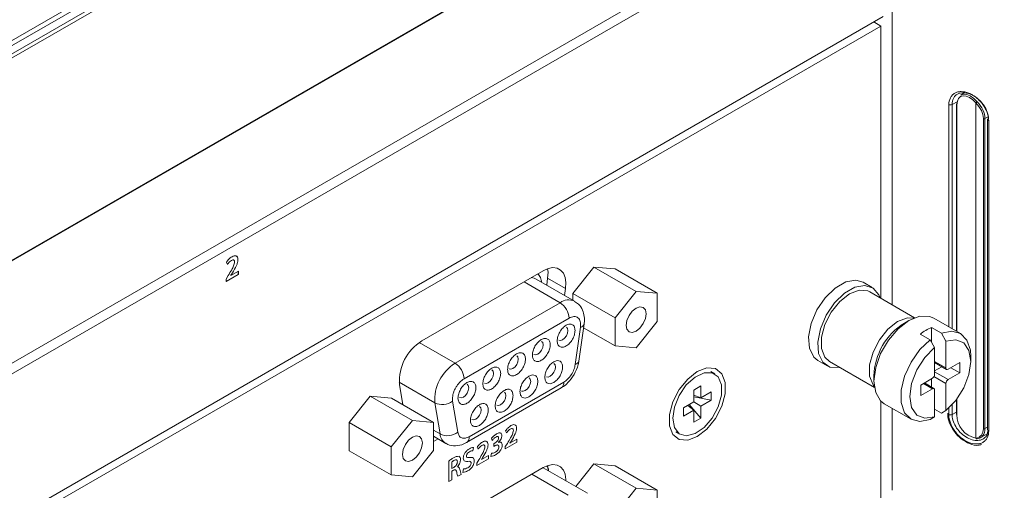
# Model space of a CAD drawing. Header units: millimetres. Extents: x 0 to 1118, y 0 to 864.
# Tile 134 of 156: x 915 to 934, y 558 to 568. Entities that reach past the tile are written whole.
import ezdxf

# ---------------------------------------------------------------- set-up
doc = ezdxf.new("R2010")
doc.units = ezdxf.units.MM

msp = doc.modelspace()

# ---------------------------------------------------------------- linework, layer by layer
at = {"color": 7, "linetype": 'Continuous', "lineweight": 15}
for p, q in [((943.704, 584.225), (880.666, 547.834)), ((943.793, 584.174), (880.23, 547.48)), ((883.725, 545.244), (935.745, 575.274)), ((931.747, 571.558), (931.747, 562.062)), ((909.187, 557.926), (931.572, 570.848)), ((882.834, 542.501), (931.572, 570.637)), ((931.572, 567.759), (882.834, 539.623)), ((931.522, 567.569), (882.834, 539.462)), ((931.522, 567.569), (931.383, 567.65)), ((931.522, 562.192), (931.522, 567.569)), ((933.171, 566.247), (933.102, 566.206)), ((933.019, 566.025), (933.019, 561.54)), ((933.633, 565.721), (933.633, 559.597)), ((918.597, 562.905), (918.617, 562.861)), ((918.694, 562.94), (918.694, 562.94)), ((918.824, 562.954), (918.824, 562.954)), ((918.59, 562.524), (918.833, 562.664)), ((918.59, 562.524), (918.832, 562.664)), ((918.633, 562.641), (918.59, 562.572)), ((918.686, 562.646), (918.718, 562.695)), ((918.686, 562.645), (918.686, 562.646)), ((918.686, 562.646), (918.687, 562.646)), ((918.686, 562.645), (918.687, 562.644)), ((918.833, 562.729), (918.687, 562.644)), ((918.687, 562.646), (918.718, 562.695)), ((918.687, 562.644), (918.687, 562.646)), ((918.718, 562.695), (918.718, 562.695)), ((918.832, 562.664), (918.832, 562.729)), ((918.832, 562.664), (918.833, 562.664)), ((918.833, 562.664), (918.833, 562.729)), ((924.856, 562.736), (922.454, 561.349)), ((925.857, 562.808), (925.44, 562.289)), ((926.69, 562.327), (925.857, 562.808)), ((926.274, 562.771), (925.857, 562.808)), ((927.107, 562.29), (926.274, 562.771)), ((918.59, 562.572), (918.59, 562.524)), ((925.475, 562.133), (924.714, 562.572)), ((924.923, 562.452), (924.942, 562.589)), ((931.353, 562.405), (931.173, 562.509)), ((925.277, 562.248), (925.296, 562.385)), ((926.273, 561.808), (925.44, 562.289)), ((925.44, 562.289), (925.44, 562.153)), ((926.69, 562.327), (926.273, 561.808)), ((927.107, 562.29), (926.69, 562.327)), ((927.107, 561.734), (927.107, 562.29)), ((932.189, 561.807), (931.303, 562.319)), ((925.558, 560.952), (925.661, 561.685)), ((926.273, 561.808), (926.273, 561.252)), ((926.69, 561.215), (927.107, 561.734)), ((932.078, 561.753), (931.989, 561.702)), ((933.097, 561.495), (932.567, 561.802)), ((926.273, 561.252), (925.651, 561.611)), ((932.303, 561.485), (932.498, 561.373)), ((932.524, 561.613), (932.719, 561.501)), ((932.524, 561.327), (932.524, 561.613)), ((932.807, 561.346), (932.719, 561.501)), ((932.498, 561.373), (932.586, 561.218)), ((932.807, 560.815), (932.807, 561.346)), ((926.273, 561.252), (926.69, 561.215)), ((932.586, 561.218), (932.586, 560.687)), ((930.28, 560.962), (930.46, 560.858)), ((930.509, 560.944), (931.396, 560.432)), ((932.586, 560.921), (932.82, 560.786)), ((933.081, 560.922), (932.851, 560.789)), ((933.081, 560.718), (933.081, 560.922)), ((933.299, 560.946), (933.299, 561.048)), ((928.242, 560.698), (928.162, 560.744)), ((932.586, 560.759), (932.727, 560.84)), ((932.851, 560.585), (933.081, 560.718)), ((932.904, 560.82), (933.081, 560.718)), ((931.387, 560.658), (931.387, 560.556)), ((932.542, 560.611), (932.312, 560.478)), ((932.573, 560.41), (932.383, 560.519)), ((932.524, 560.438), (932.524, 560.6)), ((932.807, 559.977), (932.807, 560.509)), ((922.015, 560.491), (922.082, 560.088)), ((923.341, 559.342), (925.209, 560.42)), ((927.828, 560.378), (927.968, 560.459)), ((927.828, 560.143), (927.828, 560.378)), ((927.968, 560.459), (927.968, 560.223)), ((927.968, 560.223), (928.172, 560.341)), ((928.172, 560.341), (928.172, 560.18)), ((932.312, 560.478), (932.312, 560.274)), ((932.312, 560.274), (932.542, 560.406)), ((932.586, 560.381), (932.586, 559.85)), ((921.438, 560.257), (921.021, 559.738)), ((922.27, 559.776), (921.438, 560.257)), ((921.855, 560.219), (921.438, 560.257)), ((922.688, 559.739), (921.855, 560.219)), ((927.624, 560.025), (927.828, 560.143)), ((927.828, 560.276), (927.968, 560.223)), ((928.172, 560.18), (927.828, 560.245)), ((927.968, 560.062), (927.828, 560.143)), ((928.172, 560.18), (927.968, 560.062)), ((931.522, 558.179), (931.522, 560.16)), ((931.589, 560.108), (932.12, 559.802)), ((933.019, 560.196), (933.019, 559.901)), ((927.624, 559.864), (927.624, 560.025)), ((927.828, 559.981), (927.624, 559.864)), ((927.713, 560.076), (927.828, 559.981)), ((927.968, 559.826), (927.74, 560.092)), ((927.828, 559.746), (927.828, 559.981)), ((927.968, 560.062), (927.968, 559.826)), ((931.747, 560.017), (931.747, 558.398)), ((932.586, 560.001), (932.719, 559.925)), ((932.719, 559.925), (932.807, 559.977)), ((921.853, 559.257), (921.021, 559.738)), ((921.021, 559.738), (921.021, 559.181)), ((922.27, 559.776), (921.853, 559.257)), ((922.688, 559.739), (922.27, 559.776)), ((922.688, 559.182), (922.688, 559.739)), ((927.968, 559.826), (927.828, 559.746)), ((932.586, 559.85), (932.498, 559.797)), ((927.475, 559.553), (927.554, 559.507)), ((922.688, 559.465), (922.929, 559.326)), ((922.688, 559.36), (922.779, 559.412)), ((933.486, 559.436), (933.624, 559.512)), ((921.853, 558.701), (921.021, 559.181)), ((921.853, 559.257), (921.853, 558.701)), ((922.27, 558.663), (922.688, 559.182)), ((922.939, 559.32), (922.931, 559.325)), ((924.856, 558.847), (922.454, 557.461)), ((925.727, 558.341), (924.853, 558.845)), ((925.857, 558.919), (925.498, 558.473)), ((926.69, 558.439), (925.857, 558.919)), ((926.274, 558.882), (925.857, 558.919)), ((927.107, 558.401), (926.274, 558.882)), ((921.853, 558.701), (922.27, 558.663)), ((926.69, 558.439), (926.273, 557.92)), ((927.107, 558.401), (926.69, 558.439)), ((927.107, 557.845), (927.107, 558.401))]:
    msp.add_line(p, q, dxfattribs=at)
at = {"color": 9, "linetype": 'Continuous', "lineweight": 0}
for p, q in [((880.366, 547.396), (943.934, 584.093)), ((943.969, 584.032), (880.401, 547.335)), ((883.736, 545.267), (935.756, 575.297)), ((932.865, 561.629), (932.865, 566.016)), ((932.929, 566.019), (933.029, 566.074)), ((932.929, 566.019), (932.929, 561.592)), ((933.027, 566.015), (933.027, 561.536)), ((933.397, 559.428), (933.397, 566.05)), ((933.4, 566.049), (933.4, 559.427)), ((933.643, 565.776), (933.58, 565.741)), ((933.548, 559.616), (933.548, 565.74)), ((933.58, 565.741), (933.58, 559.617)), ((933.654, 565.697), (933.654, 559.573)), ((925.187, 562.105), (924.475, 562.516)), ((925.296, 562.385), (924.942, 562.589)), ((923.114, 560.908), (925.187, 562.105)), ((923.29, 560.602), (925.364, 561.799)), ((925.59, 561.618), (925.487, 560.885)), ((923.114, 560.908), (922.404, 561.317)), ((932.586, 560.942), (932.807, 560.815)), ((932.586, 560.738), (932.851, 560.585)), ((922.713, 560.126), (922.01, 560.532)), ((925.261, 560.535), (923.393, 559.457)), ((932.542, 560.406), (932.365, 560.509)), ((932.807, 560.509), (932.573, 560.644)), ((922.816, 559.511), (922.713, 560.126)), ((923.064, 560.159), (923.061, 560.204)), ((923.167, 559.545), (923.064, 560.159)), ((933.027, 560.206), (933.027, 559.891)), ((932.865, 559.892), (932.865, 560.027)), ((932.929, 560.09), (932.929, 559.895)), ((932.929, 559.895), (933.019, 559.945)), ((922.688, 559.585), (922.816, 559.511)), ((924.112, 559.576), (924.131, 559.534)), ((933.633, 559.647), (933.58, 559.617)), ((923.835, 559.428), (923.849, 559.384)), ((923.906, 559.335), (923.877, 559.318)), ((923.971, 559.346), (923.971, 559.347)), ((924.106, 559.216), (924.335, 559.348)), ((924.335, 559.409), (924.197, 559.329)), ((924.197, 559.331), (924.227, 559.377)), ((924.197, 559.329), (924.197, 559.331)), ((924.335, 559.348), (924.335, 559.409)), ((923.464, 559.179), (923.479, 559.247)), ((923.549, 559.251), (923.568, 559.209)), ((923.877, 559.318), (923.877, 559.264)), ((923.877, 559.264), (923.907, 559.281)), ((924.146, 559.326), (924.106, 559.261)), ((924.106, 559.261), (924.106, 559.216)), ((922.989, 558.976), (922.989, 558.571)), ((923.051, 558.83), (923.051, 558.962)), ((923.543, 558.891), (923.772, 559.023)), ((923.583, 559.002), (923.543, 558.936)), ((923.772, 559.084), (923.634, 559.005)), ((923.634, 559.006), (923.664, 559.052)), ((923.634, 559.005), (923.634, 559.006)), ((923.772, 559.023), (923.772, 559.084)), ((923.832, 559.132), (923.818, 559.069)), ((923.089, 558.852), (923.051, 558.83)), ((923.051, 558.776), (923.083, 558.794)), ((923.051, 558.607), (923.051, 558.776)), ((923.158, 558.862), (923.158, 558.864)), ((923.283, 558.822), (923.269, 558.753)), ((923.543, 558.936), (923.543, 558.891)), ((922.989, 558.571), (923.051, 558.607)), ((923.169, 558.675), (923.234, 558.713)), ((924.63, 558.716), (925.345, 558.303))]:
    msp.add_line(p, q, dxfattribs=at)
at = {"color": 7, "linetype": 'Continuous', "lineweight": 15, "flags": 128}
for points in [[(933.397, 566.05), (933.337, 566.113), (933.273, 566.159), (933.209, 566.186), (933.15, 566.191), (933.099, 566.175), (933.06, 566.139), (933.035, 566.084), (933.027, 566.015)], [(933.102, 566.206), (933.104, 566.207), (933.158, 566.224), (933.222, 566.218), (933.29, 566.189), (933.359, 566.14), (933.423, 566.073)], [(925.296, 562.385), (925.302, 562.501), (925.287, 562.603), (925.252, 562.687), (925.198, 562.749), (925.128, 562.787), (925.045, 562.797), (924.953, 562.78), (924.856, 562.736)], [(924.942, 562.589), (924.949, 562.705), (924.941, 562.776)], [(930.28, 560.962), (930.198, 561.031), (930.114, 561.203), (930.097, 561.432), (930.148, 561.694), (930.262, 561.961), (930.426, 562.203), (930.623, 562.394), (930.83, 562.514), (931.027, 562.55), (931.173, 562.509)], [(930.714, 560.826), (930.701, 560.824), (930.518, 560.832), (930.377, 560.928), (930.294, 561.099), (930.277, 561.328), (930.328, 561.591), (930.442, 561.857), (930.606, 562.099), (930.802, 562.291), (931.01, 562.411), (931.207, 562.446), (931.371, 562.394), (931.484, 562.258), (931.507, 562.201)], [(930.509, 560.944), (930.42, 561.027), (930.353, 561.2), (930.353, 561.425), (930.42, 561.675), (930.545, 561.92), (930.714, 562.13), (930.906, 562.28), (931.098, 562.351), (931.267, 562.336), (931.303, 562.319)], [(926.69, 561.999), (926.614, 561.938), (926.55, 561.851), (926.508, 561.753), (926.493, 561.657), (926.508, 561.579), (926.55, 561.53), (926.614, 561.517), (926.69, 561.543), (926.765, 561.604), (926.829, 561.691), (926.872, 561.789), (926.887, 561.885), (926.872, 561.963), (926.829, 562.012), (926.765, 562.025), (926.69, 561.999)], [(932.567, 561.802), (932.484, 561.835), (932.292, 561.837), (932.078, 561.753), (931.864, 561.591), (931.672, 561.366), (931.519, 561.101), (931.421, 560.822), (931.387, 560.556), (931.421, 560.329), (931.519, 560.163), (931.589, 560.108)], [(925.161, 561.364), (925.195, 561.357), (925.236, 561.371), (925.276, 561.404), (925.311, 561.451), (925.334, 561.504), (925.342, 561.555)], [(925.342, 561.555), (925.334, 561.597), (925.311, 561.624), (925.311, 561.624)], [(932.719, 561.501), (932.924, 561.541), (933.098, 561.495), (933.224, 561.366), (933.291, 561.168), (933.299, 561.048)], [(924.852, 561.272), (924.844, 561.315), (924.821, 561.341), (924.821, 561.341)], [(932.498, 559.797), (932.293, 559.757), (932.119, 559.803), (931.992, 559.932), (931.926, 560.13), (931.926, 560.379), (931.992, 560.655), (932.119, 560.929), (932.293, 561.177), (932.498, 561.373)], [(932.807, 559.977), (933.002, 560.174), (933.16, 560.421), (933.264, 560.689), (933.299, 560.946), (933.264, 561.162), (933.16, 561.31), (933.002, 561.374), (932.807, 561.346)], [(924.671, 561.081), (924.706, 561.075), (924.746, 561.089), (924.787, 561.122), (924.821, 561.168), (924.844, 561.221), (924.852, 561.272)], [(932.586, 561.218), (932.391, 561.022), (932.233, 560.775), (932.13, 560.507), (932.094, 560.25), (932.13, 560.034), (932.233, 559.885), (932.391, 559.821), (932.586, 559.85)], [(924.181, 560.799), (924.216, 560.792), (924.256, 560.806), (924.297, 560.839), (924.331, 560.885), (924.354, 560.938), (924.362, 560.99)], [(924.362, 560.99), (924.354, 561.032), (924.331, 561.058), (924.331, 561.058)], [(925.097, 560.834), (925.089, 560.876), (925.066, 560.903), (925.066, 560.903)], [(923.692, 560.516), (923.726, 560.509), (923.767, 560.523), (923.807, 560.556), (923.842, 560.603), (923.865, 560.656), (923.873, 560.707)], [(923.873, 560.707), (923.865, 560.749), (923.842, 560.776), (923.842, 560.776)], [(924.916, 560.643), (924.95, 560.636), (924.991, 560.65), (925.032, 560.683), (925.066, 560.73), (925.089, 560.783), (925.097, 560.834)], [(927.898, 560.745), (927.708, 560.597), (927.54, 560.388), (927.416, 560.146), (927.35, 559.897), (927.35, 559.674), (927.416, 559.502), (927.54, 559.403), (927.708, 559.388), (927.898, 559.459), (928.088, 559.608), (928.256, 559.816), (928.38, 560.059), (928.446, 560.307), (928.446, 560.531), (928.38, 560.702), (928.256, 560.802), (928.088, 560.817), (927.898, 560.745)], [(927.412, 559.822), (927.445, 559.638), (927.539, 559.517), (927.681, 559.475), (927.853, 559.518), (928.031, 559.639), (928.191, 559.824), (928.311, 560.045), (928.376, 560.275), (928.376, 560.481), (928.311, 560.637), (928.191, 560.719), (928.031, 560.719), (927.853, 560.635), (927.681, 560.48), (927.539, 560.273), (927.445, 560.043), (927.412, 559.822)], [(924.426, 560.36), (924.461, 560.354), (924.501, 560.368), (924.542, 560.4), (924.576, 560.447), (924.599, 560.5), (924.607, 560.551)], [(924.607, 560.551), (924.599, 560.594), (924.576, 560.62), (924.576, 560.62)], [(923.202, 560.233), (923.236, 560.227), (923.277, 560.241), (923.318, 560.273), (923.352, 560.32), (923.375, 560.373), (923.383, 560.424)], [(923.383, 560.424), (923.375, 560.467), (923.352, 560.493), (923.352, 560.493)], [(924.118, 560.269), (924.11, 560.311), (924.087, 560.337), (924.087, 560.337)], [(923.937, 560.078), (923.971, 560.071), (924.012, 560.085), (924.052, 560.118), (924.087, 560.164), (924.11, 560.217), (924.118, 560.269)], [(923.447, 559.795), (923.481, 559.788), (923.522, 559.802), (923.563, 559.835), (923.597, 559.881), (923.62, 559.935), (923.628, 559.986)], [(923.628, 559.986), (923.62, 560.028), (923.597, 560.055), (923.597, 560.055)], [(922.27, 559.447), (922.195, 559.386), (922.131, 559.3), (922.088, 559.202), (922.073, 559.106), (922.088, 559.028), (922.131, 558.978), (922.195, 558.966), (922.27, 558.992), (922.346, 559.053), (922.41, 559.139), (922.453, 559.238), (922.468, 559.334), (922.453, 559.412), (922.41, 559.461), (922.346, 559.474), (922.27, 559.447)], [(933.418, 559.414), (933.42, 559.414), (933.423, 559.416)], [(925.303, 558.586), (925.302, 558.612), (925.287, 558.714), (925.252, 558.799), (925.198, 558.861), (925.128, 558.898), (925.045, 558.908), (924.953, 558.891), (924.856, 558.847)], [(924.949, 558.79), (924.949, 558.816), (924.941, 558.887)]]:
    msp.add_lwpolyline(points, dxfattribs=at)
at = {"color": 9, "linetype": 'Continuous', "lineweight": 0, "flags": 128}
for points in [[(924.714, 562.572), (924.675, 562.589), (924.619, 562.599)], [(931.394, 560.448), (931.369, 560.479), (931.302, 560.652), (931.302, 560.877), (931.369, 561.127), (931.494, 561.372), (931.663, 561.582), (931.855, 561.732)], [(931.855, 561.732), (932.047, 561.804), (932.174, 561.801)]]:
    msp.add_lwpolyline(points, dxfattribs=at)
at = {"color": 9, "linetype": 'Continuous', "lineweight": 0}
for centre, radius, start, end in [((932.894, 566.089), 0.0785, 248.7552, 296.4475), ((933.032, 566.026), 0.0123, 185.0787, 246.2415), ((933.47, 565.993), 0.0927, 120.3385, 141.8638), ((933.41, 566.074), 0.0267, 240.1677, 248.141), ((933.529, 565.951), 0.162, 131.0669, 142.8883), ((933.562, 565.776), 0.0393, 248.7552, 296.4475), ((933.66, 565.724), 0.0278, 187.1542, 256.9307), ((925.355, 561.875), 0.285, 65.5689, 126.1779), ((924.98, 561.781), 0.384, 2.6055, 57.3945), ((925.57, 561.71), 0.0947, 282.478, 344.504), ((923.564, 560.183), 0.853, 121.8981, 183.8855), ((922.907, 560.584), 0.384, 2.6055, 57.3945), ((922.861, 560.428), 0.336, 243.9083, 307.1281), ((932.894, 559.965), 0.0785, 248.7552, 296.4475), ((933.031, 559.902), 0.012, 184.1293, 247.1908), ((922.964, 559.813), 0.336, 243.9083, 307.1281), ((933.562, 559.652), 0.0393, 248.7552, 296.4475), ((923.063, 559.535), 0.248, 185.4274, 237.7738), ((923.268, 559.444), 0.126, 306.2046, 5.5761), ((933.41, 559.452), 0.0267, 240.1677, 248.141), ((933.416, 559.434), 0.0199, 195.1394, 271.0369), ((933.417, 559.432), 0.0179, 196.0901, 272.6663)]:
    msp.add_arc(centre, radius, start, end, dxfattribs=at)
at = {"color": 7, "linetype": 'Continuous', "lineweight": 15}
for centre, radius, start, end in [((933.032, 566.024), 0.0124, 115.3879, 174.638), ((933.657, 565.719), 0.0243, 114.7973, 175.2287), ((932.657, 560.621), 1.271, 121.6867, 178.3187), ((932.869, 560.761), 0.919, 112.0137, 127.9809), ((922.949, 560.555), 0.936, 121.8981, 183.8855), ((925.467, 560.977), 0.0946, 282.4596, 344.6472), ((932.834, 560.81), 0.0273, 170.786, 309.2033), ((925.142, 560.52), 0.12, 304.0564, 7.2558), ((932.49, 560.692), 0.0961, 302.6055, 357.3945), ((932.903, 560.504), 0.0961, 122.6055, 177.3945), ((932.559, 560.385), 0.0273, 350.786, 129.2033), ((933.49, 559.882), 0.463, 178.9107, 258.3992), ((933.66, 559.6), 0.0278, 187.1542, 256.9307), ((933.414, 559.439), 0.025, 274.4058, 278.45)]:
    msp.add_arc(centre, radius, start, end, dxfattribs=at)
at = {"color": 9, "linetype": 'Continuous', "lineweight": 0}
msp.add_ellipse((933.257, 565.858), major_axis=(-0.23, 0.268), ratio=0.666569, start_param=3.803715, end_param=4.861663, dxfattribs=at)
at = {"color": 7, "linetype": 'Continuous', "lineweight": 15}
msp.add_ellipse((933.257, 559.733), major_axis=(-0.23, 0.268), ratio=0.666569, start_param=2.745768, end_param=3.803715, dxfattribs=at)
at = {"color": 9, "linetype": 'Continuous', "lineweight": 0}
for points, knots in [([(932.865, 566.016), (932.865, 566.067), (932.876, 566.113), (932.906, 566.172), (932.918, 566.189), (932.947, 566.22), (932.964, 566.233), (933, 566.254), (933.02, 566.262), (933.063, 566.272), (933.086, 566.275), (933.157, 566.275), (933.209, 566.264), (933.285, 566.233), (933.311, 566.221), (933.361, 566.19), (933.386, 566.173), (933.433, 566.135), (933.456, 566.114), (933.499, 566.069), (933.519, 566.045), (933.556, 565.994), (933.572, 565.967), (933.601, 565.914), (933.614, 565.887), (933.644, 565.803), (933.654, 565.749), (933.654, 565.697)], [0, 0, 0, 0, 0.125, 0.125, 0.1875, 0.1875, 0.25, 0.25, 0.3125, 0.3125, 0.375, 0.375, 0.5, 0.5, 0.5625, 0.5625, 0.625, 0.625, 0.6875, 0.6875, 0.75, 0.75, 0.8125, 0.8125, 0.875, 0.875, 1, 1, 1, 1]), ([(933.423, 566.073), (933.47, 566.027), (933.51, 565.972), (933.565, 565.856), (933.58, 565.796), (933.58, 565.741)], [0, 0, 0, 0, 0.5, 0.5, 1, 1, 1, 1]), ([(924.822, 562.51), (924.821, 562.523), (924.814, 562.575), (924.79, 562.633), (924.759, 562.665), (924.75, 562.675)], [0, 0, 0, 0, 0.191285, 0.749796, 1, 1, 1, 1]), ([(925.364, 561.799), (925.381, 561.807), (925.414, 561.824), (925.462, 561.832), (925.505, 561.827), (925.541, 561.808), (925.57, 561.776), (925.587, 561.732), (925.596, 561.679), (925.592, 561.638), (925.59, 561.618)], [0, 0, 0, 0, 0.125061, 0.249994, 0.374876, 0.499997, 0.624879, 0.75, 0.874819, 1, 1, 1, 1]), ([(925.487, 560.885), (925.48, 560.852), (925.466, 560.784), (925.412, 560.68), (925.34, 560.59), (925.287, 560.553), (925.261, 560.535)], [0, 0, 0, 0, 0.242227, 0.5, 0.757773, 1, 1, 1, 1]), ([(923.061, 560.204), (923.064, 560.239), (923.068, 560.293), (923.097, 560.371), (923.127, 560.431), (923.163, 560.486), (923.217, 560.55), (923.261, 560.581), (923.29, 560.602)], [0, 0, 0, 0, 0.239443, 0.36959, 0.5, 0.630147, 0.760557, 1, 1, 1, 1]), ([(923.393, 559.457), (923.367, 559.445), (923.314, 559.42), (923.243, 559.428), (923.188, 559.469), (923.174, 559.52), (923.167, 559.545)], [0, 0, 0, 0, 0.242227, 0.5, 0.757773, 1, 1, 1, 1]), ([(924.036, 559.479), (924.035, 559.489), (924.033, 559.51), (924.018, 559.528), (923.986, 559.539), (923.955, 559.524), (923.933, 559.513)], [0, 0, 0, 0, 0.1870365, 0.3739214, 0.5609735, 1, 1, 1, 1]), ([(924.217, 559.677), (924.196, 559.662), (924.158, 559.637), (924.126, 559.594), (924.112, 559.576)], [0, 0, 0, 0, 0.559726, 1, 1, 1, 1]), ([(924.131, 559.534), (924.143, 559.551), (924.166, 559.582), (924.192, 559.601), (924.204, 559.609)], [0, 0, 0, 0, 0.560307, 1, 1, 1, 1]), ([(924.265, 559.578), (924.26, 559.554), (924.251, 559.506), (924.203, 559.421), (924.168, 559.362), (924.146, 559.326)], [0, 0, 0, 0, 0.277465, 0.558282, 1, 1, 1, 1]), ([(924.204, 559.609), (924.213, 559.613), (924.23, 559.622), (924.252, 559.619), (924.263, 559.602), (924.264, 559.586), (924.265, 559.578)], [0, 0, 0, 0, 0.281004, 0.559049, 0.779413, 1, 1, 1, 1]), ([(924.327, 559.622), (924.325, 559.639), (924.322, 559.674), (924.292, 559.698), (924.254, 559.696), (924.229, 559.683), (924.217, 559.677)], [0, 0, 0, 0, 0.279617, 0.558665, 0.778938, 1, 1, 1, 1]), ([(924.227, 559.377), (924.253, 559.422), (924.29, 559.484), (924.322, 559.569), (924.326, 559.604), (924.327, 559.622)], [0, 0, 0, 0, 0.560337, 0.780245, 1, 1, 1, 1]), ([(923.654, 559.352), (923.633, 559.338), (923.595, 559.312), (923.563, 559.27), (923.549, 559.251)], [0, 0, 0, 0, 0.559726, 1, 1, 1, 1]), ([(923.764, 559.297), (923.763, 559.314), (923.759, 559.349), (923.73, 559.374), (923.691, 559.371), (923.667, 559.358), (923.654, 559.352)], [0, 0, 0, 0, 0.279617, 0.558665, 0.778938, 1, 1, 1, 1]), ([(923.933, 559.513), (923.913, 559.501), (923.879, 559.479), (923.848, 559.444), (923.835, 559.428)], [0, 0, 0, 0, 0.560293, 1, 1, 1, 1]), ([(923.849, 559.384), (923.861, 559.399), (923.883, 559.426), (923.908, 559.442), (923.919, 559.45)], [0, 0, 0, 0, 0.559869, 1, 1, 1, 1]), ([(923.973, 559.431), (923.972, 559.42), (923.969, 559.398), (923.942, 559.36), (923.919, 559.344), (923.906, 559.335)], [0, 0, 0, 0, 0.27941, 0.55887, 1, 1, 1, 1]), ([(923.919, 559.45), (923.926, 559.453), (923.941, 559.461), (923.96, 559.461), (923.972, 559.45), (923.973, 559.437), (923.973, 559.431)], [0, 0, 0, 0, 0.2809761, 0.5598898, 0.7799662, 1, 1, 1, 1]), ([(923.971, 559.347), (923.98, 559.357), (924, 559.377), (924.022, 559.414), (924.034, 559.449), (924.035, 559.469), (924.036, 559.479)], [0, 0, 0, 0, 0.280303, 0.559487, 0.779694, 1, 1, 1, 1]), ([(924.046, 559.291), (924.044, 559.304), (924.042, 559.329), (924.022, 559.348), (923.997, 559.354), (923.979, 559.348), (923.971, 559.346)], [0, 0, 0, 0, 0.279933, 0.559144, 0.779519, 1, 1, 1, 1]), ([(923.397, 559.22), (923.38, 559.209), (923.347, 559.187), (923.305, 559.137), (923.279, 559.081), (923.276, 559.049), (923.275, 559.033)], [0, 0, 0, 0, 0.280832, 0.560174, 0.779987, 1, 1, 1, 1]), ([(923.337, 559.076), (923.338, 559.082), (923.339, 559.095), (923.349, 559.114), (923.367, 559.14), (923.384, 559.151), (923.396, 559.159)], [0, 0, 0, 0, 0.186657, 0.373801, 0.560633, 1, 1, 1, 1]), ([(923.396, 559.159), (923.409, 559.166), (923.433, 559.178), (923.455, 559.179), (923.464, 559.179)], [0, 0, 0, 0, 0.559934, 1, 1, 1, 1]), ([(923.479, 559.247), (923.464, 559.246), (923.438, 559.243), (923.409, 559.227), (923.397, 559.22)], [0, 0, 0, 0, 0.5592731, 1, 1, 1, 1]), ([(923.568, 559.209), (923.581, 559.226), (923.603, 559.257), (923.629, 559.276), (923.641, 559.284)], [0, 0, 0, 0, 0.560307, 1, 1, 1, 1]), ([(923.702, 559.254), (923.697, 559.23), (923.688, 559.181), (923.64, 559.096), (923.605, 559.038), (923.583, 559.002)], [0, 0, 0, 0, 0.277465, 0.558282, 1, 1, 1, 1]), ([(923.641, 559.284), (923.65, 559.288), (923.668, 559.297), (923.689, 559.294), (923.7, 559.277), (923.701, 559.261), (923.702, 559.254)], [0, 0, 0, 0, 0.281004, 0.559049, 0.779413, 1, 1, 1, 1]), ([(923.664, 559.052), (923.691, 559.097), (923.727, 559.159), (923.76, 559.244), (923.763, 559.279), (923.764, 559.297)], [0, 0, 0, 0, 0.560337, 0.780245, 1, 1, 1, 1]), ([(923.91, 559.153), (923.895, 559.145), (923.868, 559.132), (923.843, 559.132), (923.832, 559.132)], [0, 0, 0, 0, 0.559681, 1, 1, 1, 1]), ([(923.907, 559.281), (923.917, 559.285), (923.936, 559.294), (923.96, 559.295), (923.976, 559.28), (923.978, 559.263), (923.978, 559.255)], [0, 0, 0, 0, 0.280524, 0.560737, 0.779935, 1, 1, 1, 1]), ([(923.978, 559.255), (923.977, 559.244), (923.974, 559.221), (923.949, 559.178), (923.925, 559.162), (923.91, 559.153)], [0, 0, 0, 0, 0.279345, 0.559297, 1, 1, 1, 1]), ([(923.913, 559.099), (923.93, 559.11), (923.965, 559.133), (924.01, 559.182), (924.041, 559.241), (924.044, 559.274), (924.046, 559.291)], [0, 0, 0, 0, 0.281114, 0.560773, 0.780392, 1, 1, 1, 1]), ([(923.084, 559.04), (923.066, 559.029), (923.034, 559.01), (923.003, 558.987), (922.989, 558.976)], [0, 0, 0, 0, 0.560031, 1, 1, 1, 1]), ([(923.051, 558.962), (923.058, 558.967), (923.071, 558.977), (923.085, 558.985), (923.09, 558.988)], [0, 0, 0, 0, 0.5596175, 1, 1, 1, 1]), ([(923.191, 559.07), (923.172, 559.07), (923.139, 559.071), (923.101, 559.05), (923.084, 559.04)], [0, 0, 0, 0, 0.557321, 1, 1, 1, 1]), ([(923.158, 558.961), (923.157, 558.949), (923.155, 558.925), (923.135, 558.89), (923.111, 558.866), (923.096, 558.857), (923.089, 558.852)], [0, 0, 0, 0, 0.279558, 0.55825, 0.778831, 1, 1, 1, 1]), ([(923.09, 558.988), (923.1, 558.993), (923.119, 559.003), (923.143, 559.003), (923.157, 558.986), (923.158, 558.969), (923.158, 558.961)], [0, 0, 0, 0, 0.280926, 0.560108, 0.779437, 1, 1, 1, 1]), ([(923.158, 558.864), (923.168, 558.875), (923.188, 558.898), (923.215, 558.948), (923.218, 558.983), (923.221, 559.004)], [0, 0, 0, 0, 0.2807722, 0.5615988, 1, 1, 1, 1]), ([(923.221, 559.004), (923.22, 559.021), (923.217, 559.051), (923.199, 559.064), (923.191, 559.07)], [0, 0, 0, 0, 0.560324, 1, 1, 1, 1]), ([(923.275, 559.033), (923.277, 559.018), (923.28, 558.988), (923.315, 558.964), (923.348, 558.966), (923.368, 558.968)], [0, 0, 0, 0, 0.279604, 0.559174, 1, 1, 1, 1]), ([(923.405, 559.048), (923.388, 559.046), (923.365, 559.043), (923.34, 559.053), (923.338, 559.069), (923.337, 559.076)], [0, 0, 0, 0, 0.561946, 0.781379, 1, 1, 1, 1]), ([(923.362, 558.781), (923.38, 558.792), (923.415, 558.815), (923.46, 558.868), (923.488, 558.927), (923.491, 558.961), (923.493, 558.978)], [0, 0, 0, 0, 0.281089, 0.560178, 0.780098, 1, 1, 1, 1]), ([(923.368, 558.968), (923.384, 558.971), (923.406, 558.974), (923.428, 558.959), (923.429, 558.944), (923.43, 558.937)], [0, 0, 0, 0, 0.560716, 0.780426, 1, 1, 1, 1]), ([(923.493, 558.978), (923.491, 558.993), (923.489, 559.024), (923.457, 559.052), (923.424, 559.05), (923.405, 559.048)], [0, 0, 0, 0, 0.279925, 0.559356, 1, 1, 1, 1]), ([(923.818, 559.069), (923.835, 559.071), (923.865, 559.074), (923.898, 559.091), (923.913, 559.099)], [0, 0, 0, 0, 0.559086, 1, 1, 1, 1]), ([(923.083, 558.794), (923.092, 558.799), (923.111, 558.808), (923.137, 558.797), (923.142, 558.773), (923.146, 558.758)], [0, 0, 0, 0, 0.280804, 0.558873, 1, 1, 1, 1]), ([(923.146, 558.758), (923.149, 558.742), (923.155, 558.713), (923.165, 558.686), (923.169, 558.675)], [0, 0, 0, 0, 0.560242, 1, 1, 1, 1]), ([(923.207, 558.811), (923.202, 558.826), (923.195, 558.848), (923.176, 558.862), (923.164, 558.862), (923.158, 558.862)], [0, 0, 0, 0, 0.559431, 0.779792, 1, 1, 1, 1]), ([(923.234, 558.713), (923.228, 558.73), (923.218, 558.762), (923.21, 558.796), (923.207, 558.811)], [0, 0, 0, 0, 0.559619, 1, 1, 1, 1]), ([(923.269, 558.753), (923.286, 558.754), (923.315, 558.756), (923.348, 558.773), (923.362, 558.781)], [0, 0, 0, 0, 0.55924, 1, 1, 1, 1]), ([(923.366, 558.844), (923.35, 558.836), (923.321, 558.822), (923.294, 558.822), (923.283, 558.822)], [0, 0, 0, 0, 0.559755, 1, 1, 1, 1]), ([(923.43, 558.937), (923.43, 558.93), (923.429, 558.916), (923.419, 558.894), (923.399, 558.866), (923.38, 558.853), (923.366, 558.844)], [0, 0, 0, 0, 0.187001, 0.373641, 0.560631, 1, 1, 1, 1]), ([(924.963, 558.782), (924.962, 558.785), (924.957, 558.824), (924.94, 558.853), (924.924, 558.879)], [0, 0, 0, 0, 0.065198, 1, 1, 1, 1])]:
    msp.add_open_spline(points, degree=3, knots=knots, dxfattribs=at)
at = {"color": 7, "linetype": 'Continuous', "lineweight": 15}
for points, knots in [([(933.647, 565.741), (933.647, 565.787), (933.637, 565.836), (933.61, 565.91), (933.599, 565.935), (933.572, 565.982), (933.557, 566.006), (933.524, 566.051), (933.505, 566.072), (933.466, 566.112), (933.445, 566.131), (933.381, 566.181), (933.334, 566.208), (933.241, 566.244), (933.194, 566.253), (933.13, 566.253), (933.109, 566.25), (933.07, 566.24), (933.052, 566.233), (933.018, 566.214), (933.003, 566.202), (932.977, 566.175), (932.966, 566.159), (932.938, 566.106), (932.929, 566.065), (932.929, 566.019)], [0, 0, 0, 0, 0.125, 0.125, 0.1875, 0.1875, 0.25, 0.25, 0.3125, 0.3125, 0.375, 0.375, 0.5, 0.5, 0.625, 0.625, 0.6875, 0.6875, 0.75, 0.75, 0.8125, 0.8125, 0.875, 0.875, 1, 1, 1, 1]), ([(918.824, 562.954), (918.822, 562.972), (918.819, 563.009), (918.788, 563.035), (918.747, 563.032), (918.721, 563.019), (918.708, 563.012)], [0, 0, 0, 0, 0.279622, 0.558677, 0.778937, 1, 1, 1, 1]), ([(918.824, 562.954), (918.822, 562.973), (918.819, 563.01), (918.795, 563.024), (918.783, 563.03)], [0, 0, 0, 0, 0.5063352, 1, 1, 1, 1]), ([(918.708, 563.012), (918.685, 562.997), (918.645, 562.97), (918.612, 562.925), (918.597, 562.905)], [0, 0, 0, 0, 0.5597263, 1, 1, 1, 1]), ([(918.617, 562.861), (918.63, 562.879), (918.653, 562.911), (918.681, 562.931), (918.694, 562.94)], [0, 0, 0, 0, 0.5602769, 1, 1, 1, 1]), ([(918.617, 562.861), (918.63, 562.879), (918.653, 562.911), (918.681, 562.931), (918.694, 562.94)], [0, 0, 0, 0, 0.5602769, 1, 1, 1, 1]), ([(918.758, 562.908), (918.753, 562.883), (918.743, 562.831), (918.693, 562.741), (918.656, 562.679), (918.633, 562.641)], [0, 0, 0, 0, 0.277465, 0.558282, 1, 1, 1, 1]), ([(918.694, 562.94), (918.703, 562.945), (918.721, 562.953), (918.741, 562.954), (918.745, 562.946), (918.746, 562.945)], [0, 0, 0, 0, 0.480813, 0.956545, 1, 1, 1, 1]), ([(918.694, 562.94), (918.703, 562.945), (918.722, 562.954), (918.745, 562.951), (918.757, 562.933), (918.758, 562.916), (918.758, 562.908)], [0, 0, 0, 0, 0.280969, 0.558968, 0.779356, 1, 1, 1, 1]), ([(918.718, 562.695), (918.746, 562.742), (918.785, 562.808), (918.819, 562.898), (918.823, 562.935), (918.824, 562.954)], [0, 0, 0, 0, 0.560345, 0.780249, 1, 1, 1, 1]), ([(918.718, 562.695), (918.746, 562.742), (918.785, 562.808), (918.819, 562.898), (918.822, 562.935), (918.824, 562.954)], [0, 0, 0, 0, 0.560345, 0.780249, 1, 1, 1, 1]), ([(925.66, 561.685), (925.661, 561.689), (925.67, 561.738), (925.668, 561.832), (925.635, 561.962), (925.568, 562.072), (925.498, 562.113), (925.469, 562.129)], [0, 0, 0, 0, 0.023872, 0.276049, 0.534871, 0.808577, 1, 1, 1, 1]), ([(925.463, 560.683), (925.496, 560.75), (925.539, 560.838), (925.554, 560.929), (925.557, 560.952)], [0, 0, 0, 0, 0.752586, 1, 1, 1, 1]), ([(925.208, 560.423), (925.223, 560.431), (925.272, 560.457), (925.364, 560.539), (925.426, 560.628), (925.463, 560.683)], [0, 0, 0, 0, 0.142576, 0.47201, 1, 1, 1, 1]), ([(932.845, 559.919), (932.845, 559.911), (932.844, 559.851), (932.874, 559.722), (932.968, 559.553), (933.109, 559.406), (933.276, 559.311), (933.42, 559.275), (933.49, 559.297), (933.51, 559.303)], [0, 0, 0, 0, 0.028856, 0.19933, 0.376126, 0.555562, 0.738544, 0.925903, 1, 1, 1, 1]), ([(933.654, 559.573), (933.654, 559.521), (933.644, 559.476), (933.614, 559.417), (933.602, 559.399), (933.573, 559.369), (933.556, 559.356), (933.519, 559.335), (933.5, 559.327), (933.457, 559.316), (933.434, 559.314), (933.363, 559.314), (933.311, 559.325), (933.209, 559.366), (933.158, 559.396), (933.087, 559.454), (933.063, 559.475), (933.021, 559.52), (933.001, 559.544), (932.964, 559.595), (932.947, 559.621), (932.918, 559.675), (932.906, 559.702), (932.876, 559.786), (932.865, 559.84), (932.865, 559.892)], [0, 0, 0, 0, 0.125, 0.125, 0.1875, 0.1875, 0.25, 0.25, 0.3125, 0.3125, 0.375, 0.375, 0.5, 0.5, 0.625, 0.625, 0.6875, 0.6875, 0.75, 0.75, 0.8125, 0.8125, 0.875, 0.875, 1, 1, 1, 1]), ([(932.929, 559.895), (932.929, 559.895), (932.929, 559.889), (932.93, 559.843), (932.95, 559.752), (933.016, 559.625), (933.113, 559.513), (933.231, 559.429), (933.355, 559.383), (933.47, 559.379), (933.563, 559.418), (933.626, 559.486), (933.635, 559.553), (933.64, 559.583)], [0, 0, 0, 0, 0.000012, 0.01732, 0.127482, 0.239296, 0.352563, 0.466376, 0.579582, 0.691344, 0.801511, 0.910318, 1, 1, 1, 1]), ([(933.58, 559.617), (933.58, 559.563), (933.565, 559.515), (933.51, 559.445), (933.47, 559.423), (933.423, 559.416)], [0, 0, 0, 0, 0.5, 0.5, 1, 1, 1, 1]), ([(922.934, 559.33), (922.946, 559.321), (923, 559.282), (923.129, 559.27), (923.255, 559.294), (923.322, 559.334), (923.341, 559.345)], [0, 0, 0, 0, 0.101336, 0.466224, 0.852701, 1, 1, 1, 1])]:
    msp.add_open_spline(points, degree=3, knots=knots, dxfattribs=at)
for points in [[(925.483, 561.555), (925.481, 561.58), (925.475, 561.631), (925.434, 561.675), (925.376, 561.687), (925.306, 561.663), (925.237, 561.607), (925.179, 561.527), (925.138, 561.436), (925.132, 561.379), (925.13, 561.351)], [(925.13, 561.351), (925.132, 561.326), (925.138, 561.276), (925.179, 561.231), (925.237, 561.219), (925.306, 561.244), (925.376, 561.3), (925.434, 561.379), (925.475, 561.47), (925.481, 561.527), (925.483, 561.555)], [(924.994, 561.272), (924.991, 561.298), (924.986, 561.348), (924.945, 561.392), (924.886, 561.404), (924.817, 561.38), (924.747, 561.324), (924.689, 561.245), (924.648, 561.153), (924.643, 561.097), (924.64, 561.068)], [(924.504, 560.99), (924.501, 561.015), (924.496, 561.065), (924.455, 561.11), (924.397, 561.121), (924.327, 561.097), (924.258, 561.041), (924.199, 560.962), (924.158, 560.87), (924.153, 560.814), (924.15, 560.786)], [(924.64, 561.068), (924.643, 561.043), (924.648, 560.993), (924.689, 560.948), (924.747, 560.937), (924.817, 560.961), (924.886, 561.017), (924.945, 561.096), (924.986, 561.188), (924.991, 561.244), (924.994, 561.272)], [(924.15, 560.786), (924.153, 560.761), (924.158, 560.71), (924.199, 560.666), (924.258, 560.654), (924.327, 560.678), (924.397, 560.734), (924.455, 560.813), (924.496, 560.905), (924.501, 560.962), (924.504, 560.99)], [(925.238, 560.834), (925.236, 560.859), (925.23, 560.91), (925.19, 560.954), (925.131, 560.966), (925.062, 560.941), (924.992, 560.885), (924.934, 560.806), (924.893, 560.715), (924.888, 560.658), (924.885, 560.63)], [(924.014, 560.707), (924.012, 560.732), (924.006, 560.783), (923.965, 560.827), (923.907, 560.839), (923.837, 560.815), (923.768, 560.758), (923.71, 560.679), (923.669, 560.588), (923.663, 560.531), (923.661, 560.503)], [(923.661, 560.503), (923.663, 560.478), (923.669, 560.427), (923.71, 560.383), (923.768, 560.371), (923.837, 560.396), (923.907, 560.452), (923.965, 560.531), (924.006, 560.622), (924.012, 560.679), (924.014, 560.707)], [(924.885, 560.63), (924.888, 560.605), (924.893, 560.554), (924.934, 560.51), (924.992, 560.498), (925.062, 560.523), (925.131, 560.579), (925.19, 560.658), (925.23, 560.749), (925.236, 560.806), (925.238, 560.834)], [(923.525, 560.424), (923.522, 560.45), (923.517, 560.5), (923.476, 560.544), (923.417, 560.556), (923.348, 560.532), (923.278, 560.476), (923.22, 560.397), (923.179, 560.305), (923.174, 560.249), (923.171, 560.22)], [(924.749, 560.551), (924.746, 560.577), (924.741, 560.627), (924.7, 560.671), (924.641, 560.683), (924.572, 560.659), (924.502, 560.603), (924.444, 560.524), (924.403, 560.432), (924.398, 560.376), (924.395, 560.347)], [(924.395, 560.347), (924.398, 560.322), (924.403, 560.272), (924.444, 560.227), (924.502, 560.216), (924.572, 560.24), (924.641, 560.296), (924.7, 560.375), (924.741, 560.467), (924.746, 560.523), (924.749, 560.551)], [(923.171, 560.22), (923.174, 560.195), (923.179, 560.145), (923.22, 560.1), (923.278, 560.089), (923.348, 560.113), (923.417, 560.169), (923.476, 560.248), (923.517, 560.34), (923.522, 560.396), (923.525, 560.424)], [(924.259, 560.269), (924.256, 560.294), (924.251, 560.344), (924.21, 560.389), (924.152, 560.4), (924.082, 560.376), (924.013, 560.32), (923.954, 560.241), (923.913, 560.149), (923.908, 560.093), (923.906, 560.065)], [(923.769, 559.986), (923.767, 560.011), (923.761, 560.062), (923.721, 560.106), (923.662, 560.118), (923.593, 560.093), (923.523, 560.037), (923.465, 559.958), (923.424, 559.867), (923.419, 559.81), (923.416, 559.782)], [(923.906, 560.065), (923.908, 560.039), (923.913, 559.989), (923.954, 559.945), (924.013, 559.933), (924.082, 559.957), (924.152, 560.013), (924.21, 560.092), (924.251, 560.184), (924.256, 560.24), (924.259, 560.269)], [(923.416, 559.782), (923.419, 559.757), (923.424, 559.706), (923.465, 559.662), (923.523, 559.65), (923.593, 559.675), (923.662, 559.731), (923.721, 559.81), (923.761, 559.901), (923.767, 559.958), (923.769, 559.986)]]:
    msp.add_open_spline(points, degree=3, dxfattribs=at)

doc.saveas('drawing.dxf')
